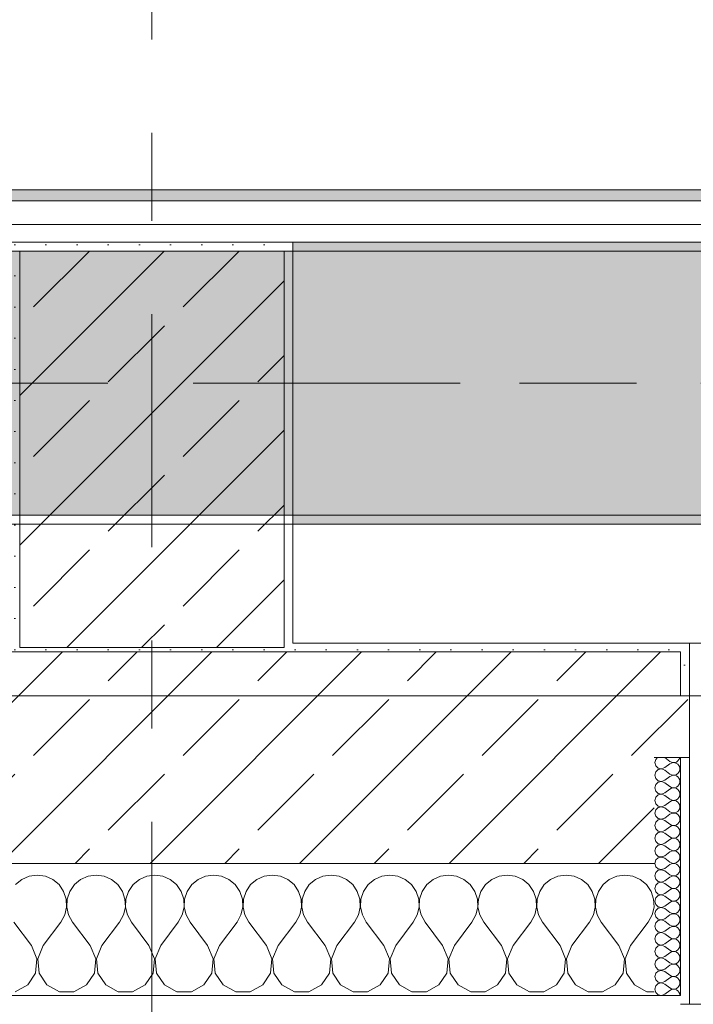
# Model space of a CAD drawing. Header units: metres. Extents: x -3.6 to 84.5, y -11 to 16.8.
# Tile 124 of 256: x 32.78 to 33.544, y -0.155 to 0.963. Entities that reach past the tile are written whole.
import ezdxf

# ---------------------------------------------------------------- set-up
doc = ezdxf.new("R2010")
doc.units = ezdxf.units.M
doc.header["$MEASUREMENT"] = 0
doc.linetypes.add('Achse', pattern=[0.2, 0.1, -0.05, 0, -0.05])
doc.linetypes.add('Strichlinie doppelt', pattern=[0.546806, 0.264583, -0.105833, 0.070556, -0.105833])
for name, color, linetype in [('451 - Universal.Achsen Raster', 7, 'Continuous'), ('604 - Struktur.Wand Aussen', 7, 'Continuous'), ('607 - Struktur.Stütze', 7, 'Continuous'), ('608 - Struktur.Träger', 7, 'Continuous'), ('653 - Abdeckung.TB Verkofferung', 7, 'Continuous')]:
    doc.layers.add(name, color=color, linetype=linetype)
pattern_1 = [(45, (0, 0), (-0.01767767, 0.01767767), [0, -0.025])]
pattern_2 = [(45, (0, 0), (-0.08485281, 0.08485281), []), (45, (-0.04243, 0.04243), (-0.08485281, 0.08485281), [0.09, -0.03])]
pattern_3 = [(0, (0, 0), (0, 0.08660254), [0, -0.05]), (0, (0.025, 0.0433), (0, 0.08660254), [0, -0.05])]

# ---------------------------------------------------------------- blocks, each defined once
blk = doc.blocks.new('*X94')
at = {"layer": '604 - Struktur.Wand Aussen', "color": 7, "linetype": 'Continuous', "lineweight": 5}
for p, q in [((32.7909, -0.0096), (32.7825, -0.0133)), ((32.8, -0.0083), (32.7909, -0.0096)), ((32.8091, -0.0096), (32.8, -0.0083)), ((32.8175, -0.0133), (32.8091, -0.0096)), ((32.8576, -0.0096), (32.8491, -0.0133)), ((32.8667, -0.0083), (32.8576, -0.0096)), ((32.8758, -0.0096), (32.8667, -0.0083)), ((32.8842, -0.0133), (32.8758, -0.0096)), ((32.9242, -0.0096), (32.9158, -0.0133)), ((32.9333, -0.0083), (32.9242, -0.0096)), ((32.9424, -0.0096), (32.9333, -0.0083)), ((32.9509, -0.0133), (32.9424, -0.0096)), ((32.9909, -0.0096), (32.9825, -0.0133)), ((33, -0.0083), (32.9909, -0.0096)), ((33.0091, -0.0096), (33, -0.0083)), ((33.0175, -0.0133), (33.0091, -0.0096)), ((33.0576, -0.0096), (33.0491, -0.0133)), ((33.0667, -0.0083), (33.0576, -0.0096)), ((33.0758, -0.0096), (33.0667, -0.0083)), ((33.0842, -0.0133), (33.0758, -0.0096)), ((33.1242, -0.0096), (33.1158, -0.0133)), ((33.1333, -0.0083), (33.1242, -0.0096)), ((33.1424, -0.0096), (33.1333, -0.0083)), ((33.1509, -0.0133), (33.1424, -0.0096)), ((33.1909, -0.0096), (33.1825, -0.0133)), ((33.2, -0.0083), (33.1909, -0.0096)), ((33.2091, -0.0096), (33.2, -0.0083)), ((33.2175, -0.0133), (33.2091, -0.0096)), ((33.2576, -0.0096), (33.2491, -0.0133)), ((33.2667, -0.0083), (33.2576, -0.0096)), ((33.2758, -0.0096), (33.2667, -0.0083)), ((33.2842, -0.0133), (33.2758, -0.0096)), ((33.3242, -0.0096), (33.3158, -0.0133)), ((33.3333, -0.0083), (33.3242, -0.0096)), ((33.3424, -0.0096), (33.3333, -0.0083)), ((33.3509, -0.0133), (33.3424, -0.0096)), ((33.3909, -0.0096), (33.3825, -0.0133)), ((33.4, -0.0083), (33.3909, -0.0096)), ((33.4091, -0.0096), (33.4, -0.0083)), ((33.4175, -0.0133), (33.4091, -0.0096)), ((33.4576, -0.0096), (33.4491, -0.0133)), ((33.4667, -0.0083), (33.4576, -0.0096)), ((33.4758, -0.0096), (33.4667, -0.0083)), ((33.4842, -0.0133), (33.4758, -0.0096)), ((32.7825, -0.0133), (32.7754, -0.0192)), ((32.8246, -0.0192), (32.8175, -0.0133)), ((32.8298, -0.0268), (32.8246, -0.0192)), ((32.8421, -0.0192), (32.8369, -0.0268)), ((32.8491, -0.0133), (32.8421, -0.0192)), ((32.8913, -0.0192), (32.8842, -0.0133)), ((32.8965, -0.0268), (32.8913, -0.0192)), ((32.9087, -0.0192), (32.9035, -0.0268)), ((32.9158, -0.0133), (32.9087, -0.0192)), ((32.9579, -0.0192), (32.9509, -0.0133)), ((32.9631, -0.0268), (32.9579, -0.0192)), ((32.9754, -0.0192), (32.9702, -0.0268)), ((32.9825, -0.0133), (32.9754, -0.0192)), ((33.0246, -0.0192), (33.0175, -0.0133)), ((33.0298, -0.0268), (33.0246, -0.0192)), ((33.0421, -0.0192), (33.0369, -0.0268)), ((33.0491, -0.0133), (33.0421, -0.0192)), ((33.0913, -0.0192), (33.0842, -0.0133)), ((33.0965, -0.0268), (33.0913, -0.0192)), ((33.1087, -0.0192), (33.1035, -0.0268)), ((33.1158, -0.0133), (33.1087, -0.0192)), ((33.1579, -0.0192), (33.1509, -0.0133)), ((33.1631, -0.0268), (33.1579, -0.0192)), ((33.1754, -0.0192), (33.1702, -0.0268)), ((33.1825, -0.0133), (33.1754, -0.0192)), ((33.2246, -0.0192), (33.2175, -0.0133)), ((33.2298, -0.0268), (33.2246, -0.0192)), ((33.2421, -0.0192), (33.2369, -0.0268)), ((33.2491, -0.0133), (33.2421, -0.0192)), ((33.2913, -0.0192), (33.2842, -0.0133)), ((33.2965, -0.0268), (33.2913, -0.0192)), ((33.3087, -0.0192), (33.3035, -0.0268)), ((33.3158, -0.0133), (33.3087, -0.0192)), ((33.3579, -0.0192), (33.3509, -0.0133)), ((33.3631, -0.0268), (33.3579, -0.0192)), ((33.3754, -0.0192), (33.3702, -0.0268)), ((33.3825, -0.0133), (33.3754, -0.0192)), ((33.4246, -0.0192), (33.4175, -0.0133)), ((33.4298, -0.0268), (33.4246, -0.0192)), ((33.4421, -0.0192), (33.4369, -0.0268)), ((33.4491, -0.0133), (33.4421, -0.0192)), ((33.4913, -0.0192), (33.4842, -0.0133)), ((33.4965, -0.0268), (33.4913, -0.0192)), ((32.8328, -0.0355), (32.8298, -0.0268)), ((32.8369, -0.0268), (32.8339, -0.0355)), ((32.8994, -0.0355), (32.8965, -0.0268)), ((32.9035, -0.0268), (32.9006, -0.0355)), ((32.9661, -0.0355), (32.9631, -0.0268)), ((32.9702, -0.0268), (32.9672, -0.0355)), ((33.0328, -0.0355), (33.0298, -0.0268)), ((33.0369, -0.0268), (33.0339, -0.0355)), ((33.0994, -0.0355), (33.0965, -0.0268)), ((33.1035, -0.0268), (33.1006, -0.0355)), ((33.1661, -0.0355), (33.1631, -0.0268)), ((33.1702, -0.0268), (33.1672, -0.0355)), ((33.2328, -0.0355), (33.2298, -0.0268)), ((33.2369, -0.0268), (33.2339, -0.0355)), ((33.2994, -0.0355), (33.2965, -0.0268)), ((33.3035, -0.0268), (33.3006, -0.0355)), ((33.3661, -0.0355), (33.3631, -0.0268)), ((33.3702, -0.0268), (33.3672, -0.0355)), ((33.4328, -0.0355), (33.4298, -0.0268)), ((33.4369, -0.0268), (33.4339, -0.0355)), ((33.4994, -0.0355), (33.4965, -0.0268)), ((32.8311, -0.0536), (32.8332, -0.0447)), ((32.8332, -0.0447), (32.8328, -0.0355)), ((32.8339, -0.0355), (32.8335, -0.0447)), ((32.8335, -0.0447), (32.8355, -0.0536)), ((32.8978, -0.0536), (32.8999, -0.0447)), ((32.8999, -0.0447), (32.8994, -0.0355)), ((32.9006, -0.0355), (32.9001, -0.0447)), ((32.9001, -0.0447), (32.9022, -0.0536)), ((32.9645, -0.0536), (32.9665, -0.0447)), ((32.9665, -0.0447), (32.9661, -0.0355)), ((32.9672, -0.0355), (32.9668, -0.0447)), ((32.9668, -0.0447), (32.9689, -0.0536)), ((33.0311, -0.0536), (33.0332, -0.0447)), ((33.0332, -0.0447), (33.0328, -0.0355)), ((33.0339, -0.0355), (33.0335, -0.0447)), ((33.0335, -0.0447), (33.0355, -0.0536)), ((33.0978, -0.0536), (33.0999, -0.0447)), ((33.0999, -0.0447), (33.0994, -0.0355)), ((33.1006, -0.0355), (33.1001, -0.0447)), ((33.1001, -0.0447), (33.1022, -0.0536)), ((33.1645, -0.0536), (33.1665, -0.0447)), ((33.1665, -0.0447), (33.1661, -0.0355)), ((33.1672, -0.0355), (33.1668, -0.0447)), ((33.1668, -0.0447), (33.1689, -0.0536)), ((33.2311, -0.0536), (33.2332, -0.0447)), ((33.2332, -0.0447), (33.2328, -0.0355)), ((33.2339, -0.0355), (33.2335, -0.0447)), ((33.2335, -0.0447), (33.2355, -0.0536)), ((33.2978, -0.0536), (33.2999, -0.0447)), ((33.2999, -0.0447), (33.2994, -0.0355)), ((33.3006, -0.0355), (33.3001, -0.0447)), ((33.3001, -0.0447), (33.3022, -0.0536)), ((33.3645, -0.0536), (33.3665, -0.0447)), ((33.3665, -0.0447), (33.3661, -0.0355)), ((33.3672, -0.0355), (33.3668, -0.0447)), ((33.3668, -0.0447), (33.3689, -0.0536)), ((33.4311, -0.0536), (33.4332, -0.0447)), ((33.4332, -0.0447), (33.4328, -0.0355)), ((33.4339, -0.0355), (33.4335, -0.0447)), ((33.4335, -0.0447), (33.4355, -0.0536)), ((33.4978, -0.0536), (33.4999, -0.0447)), ((33.4999, -0.0447), (33.4994, -0.0355)), ((32.8267, -0.0617), (32.8311, -0.0536)), ((32.8355, -0.0536), (32.84, -0.0617)), ((32.8933, -0.0617), (32.8978, -0.0536)), ((32.9022, -0.0536), (32.9067, -0.0617)), ((32.96, -0.0617), (32.9645, -0.0536)), ((32.9689, -0.0536), (32.9733, -0.0617)), ((33.0267, -0.0617), (33.0311, -0.0536)), ((33.0355, -0.0536), (33.04, -0.0617)), ((33.0933, -0.0617), (33.0978, -0.0536)), ((33.1022, -0.0536), (33.1067, -0.0617)), ((33.16, -0.0617), (33.1645, -0.0536)), ((33.1689, -0.0536), (33.1733, -0.0617)), ((33.2267, -0.0617), (33.2311, -0.0536)), ((33.2355, -0.0536), (33.24, -0.0617)), ((33.2933, -0.0617), (33.2978, -0.0536)), ((33.3022, -0.0536), (33.3067, -0.0617)), ((33.36, -0.0617), (33.3645, -0.0536)), ((33.3689, -0.0536), (33.3733, -0.0617)), ((33.4267, -0.0617), (33.4311, -0.0536)), ((33.4355, -0.0536), (33.44, -0.0617)), ((33.4933, -0.0617), (33.4978, -0.0536)), ((32.7933, -0.0883), (32.7733, -0.0617)), ((32.8067, -0.0883), (32.8267, -0.0617)), ((32.86, -0.0883), (32.84, -0.0617)), ((32.8733, -0.0883), (32.8933, -0.0617)), ((32.9267, -0.0883), (32.9067, -0.0617)), ((32.94, -0.0883), (32.96, -0.0617)), ((32.9933, -0.0883), (32.9733, -0.0617)), ((33.0067, -0.0883), (33.0267, -0.0617)), ((33.06, -0.0883), (33.04, -0.0617)), ((33.0733, -0.0883), (33.0933, -0.0617)), ((33.1267, -0.0883), (33.1067, -0.0617)), ((33.14, -0.0883), (33.16, -0.0617)), ((33.1933, -0.0883), (33.1733, -0.0617)), ((33.2067, -0.0883), (33.2267, -0.0617)), ((33.26, -0.0883), (33.24, -0.0617)), ((33.2733, -0.0883), (33.2933, -0.0617)), ((33.3267, -0.0883), (33.3067, -0.0617)), ((33.34, -0.0883), (33.36, -0.0617)), ((33.3933, -0.0883), (33.3733, -0.0617)), ((33.4067, -0.0883), (33.4267, -0.0617)), ((33.46, -0.0883), (33.44, -0.0617)), ((33.4733, -0.0883), (33.4933, -0.0617)), ((32.7996, -0.1033), (32.7933, -0.0883)), ((32.8067, -0.0883), (32.8004, -0.1033)), ((32.8663, -0.1033), (32.86, -0.0883)), ((32.8733, -0.0883), (32.867, -0.1033)), ((32.933, -0.1033), (32.9267, -0.0883)), ((32.94, -0.0883), (32.9337, -0.1033)), ((32.9996, -0.1033), (32.9933, -0.0883)), ((33.0067, -0.0883), (33.0004, -0.1033)), ((33.0663, -0.1033), (33.06, -0.0883)), ((33.0733, -0.0883), (33.067, -0.1033)), ((33.133, -0.1033), (33.1267, -0.0883)), ((33.14, -0.0883), (33.1337, -0.1033)), ((33.1996, -0.1033), (33.1933, -0.0883)), ((33.2067, -0.0883), (33.2004, -0.1033)), ((33.2663, -0.1033), (33.26, -0.0883)), ((33.2733, -0.0883), (33.267, -0.1033)), ((33.333, -0.1033), (33.3267, -0.0883)), ((33.34, -0.0883), (33.3337, -0.1033)), ((33.3996, -0.1033), (33.3933, -0.0883)), ((33.4067, -0.0883), (33.4004, -0.1033)), ((33.4663, -0.1033), (33.46, -0.0883)), ((33.4733, -0.0883), (33.467, -0.1033)), ((32.7981, -0.1195), (32.7996, -0.1033)), ((32.8004, -0.1033), (32.8019, -0.1195)), ((32.8648, -0.1195), (32.8663, -0.1033)), ((32.867, -0.1033), (32.8686, -0.1195)), ((32.9314, -0.1195), (32.933, -0.1033)), ((32.9337, -0.1033), (32.9352, -0.1195)), ((32.9981, -0.1195), (32.9996, -0.1033)), ((33.0004, -0.1033), (33.0019, -0.1195)), ((33.0648, -0.1195), (33.0663, -0.1033)), ((33.067, -0.1033), (33.0686, -0.1195)), ((33.1314, -0.1195), (33.133, -0.1033)), ((33.1337, -0.1033), (33.1352, -0.1195)), ((33.1981, -0.1195), (33.1996, -0.1033)), ((33.2004, -0.1033), (33.2019, -0.1195)), ((33.2648, -0.1195), (33.2663, -0.1033)), ((33.267, -0.1033), (33.2686, -0.1195)), ((33.3314, -0.1195), (33.333, -0.1033)), ((33.3337, -0.1033), (33.3352, -0.1195)), ((33.3981, -0.1195), (33.3996, -0.1033)), ((33.4004, -0.1033), (33.4019, -0.1195)), ((33.4648, -0.1195), (33.4663, -0.1033)), ((33.467, -0.1033), (33.4686, -0.1195)), ((32.7891, -0.133), (32.7981, -0.1195)), ((32.8019, -0.1195), (32.8109, -0.133)), ((32.8558, -0.133), (32.8648, -0.1195)), ((32.8686, -0.1195), (32.8776, -0.133)), ((32.9224, -0.133), (32.9314, -0.1195)), ((32.9352, -0.1195), (32.9442, -0.133)), ((32.9891, -0.133), (32.9981, -0.1195)), ((33.0019, -0.1195), (33.0109, -0.133)), ((33.0558, -0.133), (33.0648, -0.1195)), ((33.0686, -0.1195), (33.0776, -0.133)), ((33.1224, -0.133), (33.1314, -0.1195)), ((33.1352, -0.1195), (33.1442, -0.133)), ((33.1891, -0.133), (33.1981, -0.1195)), ((33.2019, -0.1195), (33.2109, -0.133)), ((33.2558, -0.133), (33.2648, -0.1195)), ((33.2686, -0.1195), (33.2776, -0.133)), ((33.3224, -0.133), (33.3314, -0.1195)), ((33.3352, -0.1195), (33.3442, -0.133)), ((33.3891, -0.133), (33.3981, -0.1195)), ((33.4019, -0.1195), (33.4109, -0.133)), ((33.4558, -0.133), (33.4648, -0.1195)), ((33.4686, -0.1195), (33.4776, -0.133)), ((32.7748, -0.1407), (32.7891, -0.133)), ((32.8109, -0.133), (32.8252, -0.1407)), ((32.8415, -0.1407), (32.8558, -0.133)), ((32.8776, -0.133), (32.8919, -0.1407)), ((32.9081, -0.1407), (32.9224, -0.133)), ((32.9442, -0.133), (32.9585, -0.1407)), ((32.9748, -0.1407), (32.9891, -0.133)), ((33.0109, -0.133), (33.0252, -0.1407)), ((33.0415, -0.1407), (33.0558, -0.133)), ((33.0776, -0.133), (33.0919, -0.1407)), ((33.1081, -0.1407), (33.1224, -0.133)), ((33.1442, -0.133), (33.1585, -0.1407)), ((33.1748, -0.1407), (33.1891, -0.133)), ((33.2109, -0.133), (33.2252, -0.1407)), ((33.2415, -0.1407), (33.2558, -0.133)), ((33.2776, -0.133), (33.2919, -0.1407)), ((33.3081, -0.1407), (33.3224, -0.133)), ((33.3442, -0.133), (33.3585, -0.1407)), ((33.3748, -0.1407), (33.3891, -0.133)), ((33.4109, -0.133), (33.4252, -0.1407)), ((33.4415, -0.1407), (33.4558, -0.133)), ((33.4776, -0.133), (33.4919, -0.1407)), ((32.8252, -0.1407), (32.8415, -0.1407)), ((32.8919, -0.1407), (32.9081, -0.1407)), ((32.9585, -0.1407), (32.9748, -0.1407)), ((33.0252, -0.1407), (33.0415, -0.1407)), ((33.0919, -0.1407), (33.1081, -0.1407)), ((33.1585, -0.1407), (33.1748, -0.1407)), ((33.2252, -0.1407), (33.2415, -0.1407)), ((33.2919, -0.1407), (33.3081, -0.1407)), ((33.3585, -0.1407), (33.3748, -0.1407)), ((33.4252, -0.1407), (33.4415, -0.1407)), ((33.4919, -0.1407), (33.5, -0.1407))]:
    blk.add_line(p, q, dxfattribs=at)
blk = doc.blocks.new('*X103')
at = {"layer": '604 - Struktur.Wand Aussen', "color": 7, "linetype": 'Continuous', "lineweight": 5}
for p, q in [((33.5018, 0.123), (33.5007, 0.1193)), ((33.5039, 0.125), (33.5018, 0.123)), ((33.5121, 0.125), (33.5179, 0.1207)), ((33.5282, 0.1227), (33.529, 0.1245)), ((33.529, 0.1245), (33.5291, 0.125)), ((33.5007, 0.1193), (33.5018, 0.1155)), ((33.5018, 0.1155), (33.5047, 0.1129)), ((33.5047, 0.1129), (33.5085, 0.1122)), ((33.5085, 0.1121), (33.5047, 0.1114)), ((33.5085, 0.1122), (33.5121, 0.1136)), ((33.5121, 0.1107), (33.5085, 0.1121)), ((33.5121, 0.1136), (33.5179, 0.1179)), ((33.5179, 0.1207), (33.5196, 0.1198)), ((33.5196, 0.1188), (33.5179, 0.1179)), ((33.5196, 0.1198), (33.5215, 0.1193)), ((33.5215, 0.1193), (33.5196, 0.1188)), ((33.5215, 0.1193), (33.5235, 0.1194)), ((33.5235, 0.1192), (33.5215, 0.1193)), ((33.5235, 0.1194), (33.5253, 0.12)), ((33.5253, 0.1185), (33.5235, 0.1192)), ((33.5253, 0.12), (33.527, 0.1212)), ((33.527, 0.1174), (33.5253, 0.1185)), ((33.527, 0.1212), (33.5282, 0.1227)), ((33.5282, 0.1159), (33.527, 0.1174)), ((33.529, 0.1141), (33.5282, 0.1159)), ((33.5293, 0.1121), (33.529, 0.1141)), ((33.529, 0.1102), (33.5293, 0.1121)), ((33.5018, 0.1088), (33.5007, 0.105)), ((33.5007, 0.105), (33.5018, 0.1012)), ((33.5047, 0.1114), (33.5018, 0.1088)), ((33.5018, 0.1012), (33.5047, 0.0986)), ((33.5121, 0.1107), (33.5179, 0.1064)), ((33.5121, 0.0993), (33.5179, 0.1036)), ((33.5179, 0.1064), (33.5196, 0.1055)), ((33.5196, 0.1045), (33.5179, 0.1036)), ((33.5196, 0.1055), (33.5215, 0.105)), ((33.5215, 0.105), (33.5196, 0.1045)), ((33.5215, 0.105), (33.5235, 0.1051)), ((33.5235, 0.1049), (33.5215, 0.105)), ((33.5235, 0.1051), (33.5253, 0.1058)), ((33.5253, 0.1042), (33.5235, 0.1049)), ((33.5253, 0.1058), (33.527, 0.1069)), ((33.527, 0.1031), (33.5253, 0.1042)), ((33.527, 0.1069), (33.5282, 0.1084)), ((33.5282, 0.1016), (33.527, 0.1031)), ((33.5282, 0.1084), (33.529, 0.1102)), ((33.529, 0.0998), (33.5282, 0.1016)), ((33.5018, 0.0945), (33.5007, 0.0907)), ((33.5007, 0.0907), (33.5018, 0.087)), ((33.5047, 0.0971), (33.5018, 0.0945)), ((33.5047, 0.0986), (33.5085, 0.0979)), ((33.5085, 0.0978), (33.5047, 0.0971)), ((33.5085, 0.0979), (33.5121, 0.0993)), ((33.5121, 0.0964), (33.5085, 0.0978)), ((33.5121, 0.0964), (33.5179, 0.0921)), ((33.5179, 0.0921), (33.5196, 0.0912)), ((33.5196, 0.0902), (33.5179, 0.0893)), ((33.5196, 0.0912), (33.5215, 0.0907)), ((33.5215, 0.0907), (33.5196, 0.0902)), ((33.5215, 0.0907), (33.5235, 0.0908)), ((33.5235, 0.0906), (33.5215, 0.0907)), ((33.5235, 0.0908), (33.5253, 0.0915)), ((33.5253, 0.09), (33.5235, 0.0906)), ((33.5253, 0.0915), (33.527, 0.0926)), ((33.527, 0.0888), (33.5253, 0.09)), ((33.527, 0.0926), (33.5282, 0.0941)), ((33.5282, 0.0941), (33.529, 0.0959)), ((33.5293, 0.0979), (33.529, 0.0998)), ((33.529, 0.0959), (33.5293, 0.0979)), ((33.5018, 0.0802), (33.5007, 0.0764)), ((33.5018, 0.087), (33.5047, 0.0843)), ((33.5047, 0.0828), (33.5018, 0.0802)), ((33.5047, 0.0843), (33.5085, 0.0836)), ((33.5085, 0.0835), (33.5047, 0.0828)), ((33.5085, 0.0836), (33.5121, 0.085)), ((33.5121, 0.0821), (33.5085, 0.0835)), ((33.5121, 0.085), (33.5179, 0.0893)), ((33.5121, 0.0821), (33.5179, 0.0779)), ((33.5253, 0.0772), (33.527, 0.0783)), ((33.5282, 0.0873), (33.527, 0.0888)), ((33.527, 0.0783), (33.5282, 0.0798)), ((33.529, 0.0855), (33.5282, 0.0873)), ((33.5282, 0.0798), (33.529, 0.0816)), ((33.5293, 0.0836), (33.529, 0.0855)), ((33.529, 0.0816), (33.5293, 0.0836)), ((33.5007, 0.0764), (33.5018, 0.0727)), ((33.5018, 0.0727), (33.5047, 0.07)), ((33.5047, 0.0685), (33.5018, 0.0659)), ((33.5047, 0.07), (33.5085, 0.0693)), ((33.5085, 0.0693), (33.5047, 0.0685)), ((33.5085, 0.0693), (33.5121, 0.0707)), ((33.5121, 0.0679), (33.5085, 0.0693)), ((33.5121, 0.0707), (33.5179, 0.075)), ((33.5121, 0.0679), (33.5179, 0.0636)), ((33.5179, 0.0779), (33.5196, 0.0769)), ((33.5196, 0.076), (33.5179, 0.075)), ((33.5196, 0.0769), (33.5215, 0.0765)), ((33.5215, 0.0764), (33.5196, 0.076)), ((33.5215, 0.0765), (33.5235, 0.0766)), ((33.5235, 0.0763), (33.5215, 0.0764)), ((33.5235, 0.0766), (33.5253, 0.0772)), ((33.5253, 0.0757), (33.5235, 0.0763)), ((33.527, 0.0746), (33.5253, 0.0757)), ((33.5282, 0.073), (33.527, 0.0746)), ((33.529, 0.0712), (33.5282, 0.073)), ((33.5282, 0.0655), (33.529, 0.0673)), ((33.5293, 0.0693), (33.529, 0.0712)), ((33.529, 0.0673), (33.5293, 0.0693)), ((33.5018, 0.0659), (33.5007, 0.0621)), ((33.5007, 0.0621), (33.5018, 0.0584)), ((33.5018, 0.0584), (33.5047, 0.0558)), ((33.5085, 0.055), (33.5121, 0.0564)), ((33.5121, 0.0564), (33.5179, 0.0607)), ((33.5179, 0.0636), (33.5196, 0.0626)), ((33.5196, 0.0617), (33.5179, 0.0607)), ((33.5196, 0.0626), (33.5215, 0.0622)), ((33.5215, 0.0621), (33.5196, 0.0617)), ((33.5215, 0.0622), (33.5235, 0.0623)), ((33.5235, 0.062), (33.5215, 0.0621)), ((33.5235, 0.0623), (33.5253, 0.0629)), ((33.5253, 0.0614), (33.5235, 0.062)), ((33.5253, 0.0629), (33.527, 0.064)), ((33.527, 0.0603), (33.5253, 0.0614)), ((33.527, 0.064), (33.5282, 0.0655)), ((33.5282, 0.0588), (33.527, 0.0603)), ((33.529, 0.057), (33.5282, 0.0588)), ((33.5293, 0.055), (33.529, 0.057)), ((33.5018, 0.0516), (33.5007, 0.0479)), ((33.5007, 0.0479), (33.5018, 0.0441)), ((33.5047, 0.0542), (33.5018, 0.0516)), ((33.5047, 0.0558), (33.5085, 0.055)), ((33.5085, 0.055), (33.5047, 0.0542)), ((33.5121, 0.0536), (33.5085, 0.055)), ((33.5121, 0.0536), (33.5179, 0.0493)), ((33.5121, 0.0421), (33.5179, 0.0464)), ((33.5179, 0.0493), (33.5196, 0.0483)), ((33.5196, 0.0474), (33.5179, 0.0464)), ((33.5196, 0.0483), (33.5215, 0.0479)), ((33.5215, 0.0478), (33.5196, 0.0474)), ((33.5215, 0.0479), (33.5235, 0.048)), ((33.5235, 0.0477), (33.5215, 0.0478)), ((33.5235, 0.048), (33.5253, 0.0486)), ((33.5253, 0.0471), (33.5235, 0.0477)), ((33.5253, 0.0486), (33.527, 0.0497)), ((33.527, 0.046), (33.5253, 0.0471)), ((33.527, 0.0497), (33.5282, 0.0512)), ((33.5282, 0.0445), (33.527, 0.046)), ((33.5282, 0.0512), (33.529, 0.053)), ((33.529, 0.053), (33.5293, 0.055)), ((33.5018, 0.0373), (33.5007, 0.0336)), ((33.5007, 0.0336), (33.5018, 0.0298)), ((33.5018, 0.0441), (33.5047, 0.0415)), ((33.5047, 0.04), (33.5018, 0.0373)), ((33.5047, 0.0415), (33.5085, 0.0407)), ((33.5085, 0.0407), (33.5047, 0.04)), ((33.5085, 0.0407), (33.5121, 0.0421)), ((33.5121, 0.0393), (33.5085, 0.0407)), ((33.5121, 0.0393), (33.5179, 0.035)), ((33.5179, 0.035), (33.5196, 0.034)), ((33.5196, 0.034), (33.5215, 0.0336)), ((33.5215, 0.0335), (33.5196, 0.0331)), ((33.5215, 0.0336), (33.5235, 0.0337)), ((33.5235, 0.0334), (33.5215, 0.0335)), ((33.5235, 0.0337), (33.5253, 0.0343)), ((33.5253, 0.0343), (33.527, 0.0354)), ((33.527, 0.0354), (33.5282, 0.037)), ((33.529, 0.0427), (33.5282, 0.0445)), ((33.5282, 0.037), (33.529, 0.0388)), ((33.5293, 0.0407), (33.529, 0.0427)), ((33.529, 0.0388), (33.5293, 0.0407)), ((33.5018, 0.023), (33.5007, 0.0193)), ((33.5018, 0.0298), (33.5047, 0.0272)), ((33.5047, 0.0257), (33.5018, 0.023)), ((33.5047, 0.0272), (33.5085, 0.0265)), ((33.5085, 0.0264), (33.5047, 0.0257)), ((33.5085, 0.0265), (33.5121, 0.0279)), ((33.5121, 0.025), (33.5085, 0.0264)), ((33.5121, 0.0279), (33.5179, 0.0321)), ((33.5121, 0.025), (33.5179, 0.0207)), ((33.5196, 0.0331), (33.5179, 0.0321)), ((33.5253, 0.0328), (33.5235, 0.0334)), ((33.527, 0.0317), (33.5253, 0.0328)), ((33.5282, 0.0302), (33.527, 0.0317)), ((33.527, 0.0212), (33.5282, 0.0227)), ((33.529, 0.0284), (33.5282, 0.0302)), ((33.5282, 0.0227), (33.529, 0.0245)), ((33.5293, 0.0264), (33.529, 0.0284)), ((33.529, 0.0245), (33.5293, 0.0264)), ((33.5007, 0.0193), (33.5018, 0.0155)), ((33.5018, 0.0155), (33.5047, 0.0129)), ((33.5047, 0.0114), (33.5018, 0.0088)), ((33.5047, 0.0129), (33.5085, 0.0122)), ((33.5085, 0.0121), (33.5047, 0.0114)), ((33.5085, 0.0122), (33.5121, 0.0136)), ((33.5121, 0.0107), (33.5085, 0.0121)), ((33.5121, 0.0136), (33.5179, 0.0179)), ((33.5179, 0.0207), (33.5196, 0.0198)), ((33.5196, 0.0188), (33.5179, 0.0179)), ((33.5196, 0.0198), (33.5215, 0.0193)), ((33.5215, 0.0193), (33.5196, 0.0188)), ((33.5215, 0.0193), (33.5235, 0.0194)), ((33.5235, 0.0192), (33.5215, 0.0193)), ((33.5235, 0.0194), (33.5253, 0.02)), ((33.5253, 0.0185), (33.5235, 0.0192)), ((33.5253, 0.02), (33.527, 0.0212)), ((33.527, 0.0174), (33.5253, 0.0185)), ((33.5282, 0.0159), (33.527, 0.0174)), ((33.529, 0.0141), (33.5282, 0.0159)), ((33.5293, 0.0121), (33.529, 0.0141)), ((33.529, 0.0102), (33.5293, 0.0121)), ((33.5018, 0.0088), (33.5007, 0.005)), ((33.5007, 0.005), (33.5018, 0.0012)), ((33.5018, 0.0012), (33.5047, -0.0014)), ((33.5121, 0.0107), (33.5179, 0.0064)), ((33.5121, -0.0007), (33.5179, 0.0036)), ((33.5179, 0.0064), (33.5196, 0.0055)), ((33.5196, 0.0045), (33.5179, 0.0036)), ((33.5196, 0.0055), (33.5215, 0.005)), ((33.5215, 0.005), (33.5196, 0.0045)), ((33.5215, 0.005), (33.5235, 0.0051)), ((33.5235, 0.0049), (33.5215, 0.005)), ((33.5235, 0.0051), (33.5253, 0.0058)), ((33.5253, 0.0042), (33.5235, 0.0049)), ((33.5253, 0.0058), (33.527, 0.0069)), ((33.527, 0.0031), (33.5253, 0.0042)), ((33.527, 0.0069), (33.5282, 0.0084)), ((33.5282, 0.0016), (33.527, 0.0031)), ((33.5282, 0.0084), (33.529, 0.0102)), ((33.529, -0.0002), (33.5282, 0.0016)), ((33.5018, -0.0055), (33.5007, -0.0093)), ((33.5007, -0.0093), (33.5018, -0.013)), ((33.5047, -0.0029), (33.5018, -0.0055)), ((33.5047, -0.0014), (33.5085, -0.0021)), ((33.5085, -0.0022), (33.5047, -0.0029)), ((33.5085, -0.0021), (33.5121, -0.0007)), ((33.5121, -0.0036), (33.5085, -0.0022)), ((33.5121, -0.0036), (33.5179, -0.0079)), ((33.5121, -0.015), (33.5179, -0.0107)), ((33.5179, -0.0079), (33.5196, -0.0088)), ((33.5196, -0.0098), (33.5179, -0.0107)), ((33.5196, -0.0088), (33.5215, -0.0093)), ((33.5215, -0.0093), (33.5196, -0.0098)), ((33.5215, -0.0093), (33.5235, -0.0092)), ((33.5235, -0.0094), (33.5215, -0.0093)), ((33.5235, -0.0092), (33.5253, -0.0085)), ((33.5253, -0.01), (33.5235, -0.0094)), ((33.5253, -0.0085), (33.527, -0.0074)), ((33.527, -0.0112), (33.5253, -0.01)), ((33.527, -0.0074), (33.5282, -0.0059)), ((33.5282, -0.0127), (33.527, -0.0112)), ((33.5282, -0.0059), (33.529, -0.0041)), ((33.5293, -0.0021), (33.529, -0.0002)), ((33.529, -0.0041), (33.5293, -0.0021)), ((33.5018, -0.0198), (33.5007, -0.0236)), ((33.5018, -0.013), (33.5047, -0.0157)), ((33.5047, -0.0172), (33.5018, -0.0198)), ((33.5047, -0.0157), (33.5085, -0.0164)), ((33.5085, -0.0165), (33.5047, -0.0172)), ((33.5085, -0.0164), (33.5121, -0.015)), ((33.5121, -0.0179), (33.5085, -0.0165)), ((33.5121, -0.0179), (33.5179, -0.0221)), ((33.5179, -0.0221), (33.5196, -0.0231)), ((33.5253, -0.0228), (33.527, -0.0217)), ((33.527, -0.0217), (33.5282, -0.0202)), ((33.529, -0.0145), (33.5282, -0.0127)), ((33.5282, -0.0202), (33.529, -0.0184)), ((33.5293, -0.0164), (33.529, -0.0145)), ((33.529, -0.0184), (33.5293, -0.0164)), ((33.5007, -0.0236), (33.5018, -0.0273)), ((33.5018, -0.0273), (33.5047, -0.03)), ((33.5047, -0.0315), (33.5018, -0.0341)), ((33.5047, -0.03), (33.5085, -0.0307)), ((33.5085, -0.0307), (33.5047, -0.0315)), ((33.5085, -0.0307), (33.5121, -0.0293)), ((33.5121, -0.0321), (33.5085, -0.0307)), ((33.5121, -0.0293), (33.5179, -0.025)), ((33.5121, -0.0321), (33.5179, -0.0364)), ((33.5196, -0.024), (33.5179, -0.025)), ((33.5196, -0.0231), (33.5215, -0.0235)), ((33.5215, -0.0236), (33.5196, -0.024)), ((33.5215, -0.0235), (33.5235, -0.0234)), ((33.5235, -0.0237), (33.5215, -0.0236)), ((33.5235, -0.0234), (33.5253, -0.0228)), ((33.5253, -0.0243), (33.5235, -0.0237)), ((33.527, -0.0254), (33.5253, -0.0243)), ((33.5282, -0.027), (33.527, -0.0254)), ((33.529, -0.0288), (33.5282, -0.027)), ((33.5282, -0.0345), (33.529, -0.0327)), ((33.5293, -0.0307), (33.529, -0.0288)), ((33.529, -0.0327), (33.5293, -0.0307)), ((33.5018, -0.0341), (33.5007, -0.0379)), ((33.5007, -0.0379), (33.5018, -0.0416)), ((33.5018, -0.0416), (33.5047, -0.0442)), ((33.5047, -0.0442), (33.5085, -0.045)), ((33.5085, -0.045), (33.5121, -0.0436)), ((33.5121, -0.0436), (33.5179, -0.0393)), ((33.5179, -0.0364), (33.5196, -0.0374)), ((33.5196, -0.0383), (33.5179, -0.0393)), ((33.5196, -0.0374), (33.5215, -0.0378)), ((33.5215, -0.0379), (33.5196, -0.0383)), ((33.5215, -0.0378), (33.5235, -0.0377)), ((33.5235, -0.038), (33.5215, -0.0379)), ((33.5235, -0.0377), (33.5253, -0.0371)), ((33.5253, -0.0386), (33.5235, -0.038)), ((33.5253, -0.0371), (33.527, -0.036)), ((33.527, -0.0397), (33.5253, -0.0386)), ((33.527, -0.036), (33.5282, -0.0345)), ((33.5282, -0.0412), (33.527, -0.0397)), ((33.529, -0.043), (33.5282, -0.0412)), ((33.5293, -0.045), (33.529, -0.043)), ((33.5018, -0.0484), (33.5007, -0.0521)), ((33.5007, -0.0521), (33.5018, -0.0559)), ((33.5047, -0.0458), (33.5018, -0.0484)), ((33.5085, -0.045), (33.5047, -0.0458)), ((33.5121, -0.0464), (33.5085, -0.045)), ((33.5121, -0.0464), (33.5179, -0.0507)), ((33.5121, -0.0579), (33.5179, -0.0536)), ((33.5179, -0.0507), (33.5196, -0.0517)), ((33.5196, -0.0526), (33.5179, -0.0536)), ((33.5196, -0.0517), (33.5215, -0.0521)), ((33.5215, -0.0522), (33.5196, -0.0526)), ((33.5215, -0.0521), (33.5235, -0.052)), ((33.5235, -0.0523), (33.5215, -0.0522)), ((33.5235, -0.052), (33.5253, -0.0514)), ((33.5253, -0.0529), (33.5235, -0.0523)), ((33.5253, -0.0514), (33.527, -0.0503)), ((33.527, -0.054), (33.5253, -0.0529)), ((33.527, -0.0503), (33.5282, -0.0488)), ((33.5282, -0.0555), (33.527, -0.054)), ((33.5282, -0.0488), (33.529, -0.047)), ((33.529, -0.0573), (33.5282, -0.0555)), ((33.529, -0.047), (33.5293, -0.045)), ((33.5018, -0.0627), (33.5007, -0.0664)), ((33.5007, -0.0664), (33.5018, -0.0702)), ((33.5018, -0.0559), (33.5047, -0.0585)), ((33.5047, -0.06), (33.5018, -0.0627)), ((33.5047, -0.0585), (33.5085, -0.0593)), ((33.5085, -0.0593), (33.5047, -0.06)), ((33.5085, -0.0593), (33.5121, -0.0579)), ((33.5121, -0.0607), (33.5085, -0.0593)), ((33.5121, -0.0607), (33.5179, -0.065)), ((33.5179, -0.065), (33.5196, -0.066)), ((33.5196, -0.0669), (33.5179, -0.0679)), ((33.5196, -0.066), (33.5215, -0.0664)), ((33.5215, -0.0665), (33.5196, -0.0669)), ((33.5215, -0.0664), (33.5235, -0.0663)), ((33.5235, -0.0666), (33.5215, -0.0665)), ((33.5235, -0.0663), (33.5253, -0.0657)), ((33.5253, -0.0672), (33.5235, -0.0666)), ((33.5253, -0.0657), (33.527, -0.0646)), ((33.527, -0.0646), (33.5282, -0.063)), ((33.5282, -0.063), (33.529, -0.0612)), ((33.5293, -0.0593), (33.529, -0.0573)), ((33.529, -0.0612), (33.5293, -0.0593)), ((33.5018, -0.077), (33.5007, -0.0807)), ((33.5018, -0.0702), (33.5047, -0.0728)), ((33.5047, -0.0743), (33.5018, -0.077)), ((33.5047, -0.0728), (33.5085, -0.0735)), ((33.5085, -0.0736), (33.5047, -0.0743)), ((33.5085, -0.0735), (33.5121, -0.0721)), ((33.5121, -0.075), (33.5085, -0.0736)), ((33.5121, -0.0721), (33.5179, -0.0679)), ((33.5121, -0.075), (33.5179, -0.0793)), ((33.527, -0.0683), (33.5253, -0.0672)), ((33.5282, -0.0698), (33.527, -0.0683)), ((33.527, -0.0788), (33.5282, -0.0773)), ((33.529, -0.0716), (33.5282, -0.0698)), ((33.5282, -0.0773), (33.529, -0.0755)), ((33.5293, -0.0736), (33.529, -0.0716)), ((33.529, -0.0755), (33.5293, -0.0736)), ((33.5007, -0.0807), (33.5018, -0.0845)), ((33.5018, -0.0845), (33.5047, -0.0871)), ((33.5047, -0.0886), (33.5018, -0.0912)), ((33.5047, -0.0871), (33.5085, -0.0878)), ((33.5085, -0.0879), (33.5047, -0.0886)), ((33.5085, -0.0878), (33.5121, -0.0864)), ((33.5121, -0.0893), (33.5085, -0.0879)), ((33.5121, -0.0864), (33.5179, -0.0821)), ((33.5121, -0.0893), (33.5179, -0.0936)), ((33.5179, -0.0793), (33.5196, -0.0802)), ((33.5196, -0.0812), (33.5179, -0.0821)), ((33.5196, -0.0802), (33.5215, -0.0807)), ((33.5215, -0.0807), (33.5196, -0.0812)), ((33.5215, -0.0807), (33.5235, -0.0806)), ((33.5235, -0.0808), (33.5215, -0.0807)), ((33.5235, -0.0806), (33.5253, -0.08)), ((33.5253, -0.0815), (33.5235, -0.0808)), ((33.5253, -0.08), (33.527, -0.0788)), ((33.527, -0.0826), (33.5253, -0.0815)), ((33.5282, -0.0841), (33.527, -0.0826)), ((33.529, -0.0859), (33.5282, -0.0841)), ((33.5293, -0.0879), (33.529, -0.0859)), ((33.529, -0.0898), (33.5293, -0.0879)), ((33.5018, -0.0912), (33.5007, -0.095)), ((33.5007, -0.095), (33.5018, -0.0988)), ((33.5018, -0.0988), (33.5047, -0.1014)), ((33.5121, -0.1007), (33.5179, -0.0964)), ((33.5179, -0.0936), (33.5196, -0.0945)), ((33.5196, -0.0955), (33.5179, -0.0964)), ((33.5196, -0.0945), (33.5215, -0.095)), ((33.5215, -0.095), (33.5196, -0.0955)), ((33.5215, -0.095), (33.5235, -0.0949)), ((33.5235, -0.0951), (33.5215, -0.095)), ((33.5235, -0.0949), (33.5253, -0.0942)), ((33.5253, -0.0958), (33.5235, -0.0951)), ((33.5253, -0.0942), (33.527, -0.0931)), ((33.527, -0.0969), (33.5253, -0.0958)), ((33.527, -0.0931), (33.5282, -0.0916)), ((33.5282, -0.0984), (33.527, -0.0969)), ((33.5282, -0.0916), (33.529, -0.0898)), ((33.529, -0.1002), (33.5282, -0.0984)), ((33.5293, -0.1021), (33.529, -0.1002)), ((33.5018, -0.1055), (33.5007, -0.1093)), ((33.5007, -0.1093), (33.5018, -0.113)), ((33.5047, -0.1029), (33.5018, -0.1055)), ((33.5047, -0.1014), (33.5085, -0.1021)), ((33.5085, -0.1022), (33.5047, -0.1029)), ((33.5085, -0.1021), (33.5121, -0.1007)), ((33.5121, -0.1036), (33.5085, -0.1022)), ((33.5121, -0.1036), (33.5179, -0.1079)), ((33.5121, -0.115), (33.5179, -0.1107)), ((33.5179, -0.1079), (33.5196, -0.1088)), ((33.5196, -0.1098), (33.5179, -0.1107)), ((33.5196, -0.1088), (33.5215, -0.1093)), ((33.5215, -0.1093), (33.5196, -0.1098)), ((33.5215, -0.1093), (33.5235, -0.1092)), ((33.5235, -0.1094), (33.5215, -0.1093)), ((33.5235, -0.1092), (33.5253, -0.1085)), ((33.5253, -0.11), (33.5235, -0.1094)), ((33.5253, -0.1085), (33.527, -0.1074)), ((33.527, -0.1112), (33.5253, -0.11)), ((33.527, -0.1074), (33.5282, -0.1059)), ((33.5282, -0.1127), (33.527, -0.1112)), ((33.5282, -0.1059), (33.529, -0.1041)), ((33.529, -0.1041), (33.5293, -0.1021)), ((33.5018, -0.1198), (33.5007, -0.1236)), ((33.5018, -0.113), (33.5047, -0.1157)), ((33.5047, -0.1172), (33.5018, -0.1198)), ((33.5047, -0.1157), (33.5085, -0.1164)), ((33.5085, -0.1165), (33.5047, -0.1172)), ((33.5085, -0.1164), (33.5121, -0.115)), ((33.5121, -0.1179), (33.5085, -0.1165)), ((33.5121, -0.1179), (33.5179, -0.1221)), ((33.5179, -0.1221), (33.5196, -0.1231)), ((33.5235, -0.1234), (33.5253, -0.1228)), ((33.5253, -0.1228), (33.527, -0.1217)), ((33.527, -0.1217), (33.5282, -0.1202)), ((33.529, -0.1145), (33.5282, -0.1127)), ((33.5282, -0.1202), (33.529, -0.1184)), ((33.5293, -0.1164), (33.529, -0.1145)), ((33.529, -0.1184), (33.5293, -0.1164)), ((33.5007, -0.1236), (33.5018, -0.1273)), ((33.5018, -0.1341), (33.5007, -0.1379)), ((33.5018, -0.1273), (33.5047, -0.13)), ((33.5047, -0.1315), (33.5018, -0.1341)), ((33.5047, -0.13), (33.5085, -0.1307)), ((33.5085, -0.1307), (33.5047, -0.1315)), ((33.5085, -0.1307), (33.5121, -0.1293)), ((33.5121, -0.1321), (33.5085, -0.1307)), ((33.5121, -0.1293), (33.5179, -0.125)), ((33.5121, -0.1321), (33.5179, -0.1364)), ((33.5196, -0.124), (33.5179, -0.125)), ((33.5196, -0.1231), (33.5215, -0.1235)), ((33.5215, -0.1236), (33.5196, -0.124)), ((33.5215, -0.1235), (33.5235, -0.1234)), ((33.5235, -0.1237), (33.5215, -0.1236)), ((33.5253, -0.1243), (33.5235, -0.1237)), ((33.527, -0.1254), (33.5253, -0.1243)), ((33.5282, -0.127), (33.527, -0.1254)), ((33.529, -0.1288), (33.5282, -0.127)), ((33.5282, -0.1345), (33.529, -0.1327)), ((33.5293, -0.1307), (33.529, -0.1288)), ((33.529, -0.1327), (33.5293, -0.1307)), ((33.5007, -0.1379), (33.5018, -0.1416)), ((33.5018, -0.1416), (33.5047, -0.1442)), ((33.5047, -0.1442), (33.5085, -0.145)), ((33.5085, -0.145), (33.5121, -0.1436)), ((33.5121, -0.1436), (33.5179, -0.1393)), ((33.5179, -0.1364), (33.5196, -0.1374)), ((33.5196, -0.1383), (33.5179, -0.1393)), ((33.5196, -0.1374), (33.5215, -0.1378)), ((33.5215, -0.1379), (33.5196, -0.1383)), ((33.5215, -0.1378), (33.5235, -0.1377)), ((33.5235, -0.138), (33.5215, -0.1379)), ((33.5235, -0.1377), (33.5253, -0.1371)), ((33.5253, -0.1386), (33.5235, -0.138)), ((33.5253, -0.1371), (33.527, -0.136)), ((33.527, -0.1397), (33.5253, -0.1386)), ((33.527, -0.136), (33.5282, -0.1345)), ((33.5282, -0.1412), (33.527, -0.1397)), ((33.529, -0.143), (33.5282, -0.1412)), ((33.5293, -0.145), (33.529, -0.143))]:
    blk.add_line(p, q, dxfattribs=at)

msp = doc.modelspace()

# ---------------------------------------------------------------- hatches: boundary and pattern name
at = {"layer": '604 - Struktur.Wand Aussen', "linetype": 'Continuous', "lineweight": 0, "true_color": 0x000000}
h = msp.add_hatch(dxfattribs=at)
h.set_pattern_fill('Gips_0001', color=18, style=0, pattern_type=2)
h.set_pattern_definition(pattern_1)
h.paths.add_polyline_path([(33.09, 0.255), (33.09, 0.245), (33.53, 0.245), (33.53, 0.255)])
h = msp.add_hatch(dxfattribs=at)
h.set_pattern_fill('Gips_0001', color=18, style=0, pattern_type=2)
h.set_pattern_definition(pattern_1)
h.paths.add_polyline_path([(33.53, 0.255), (33.53, 0.195), (33.54, 0.195), (33.54, 0.255)])
h = msp.add_hatch(dxfattribs=at)
h.set_pattern_fill('Beton__Stahlbeton_0001', color=18, style=0, pattern_type=2)
h.set_pattern_definition(pattern_2)
h.paths.add_polyline_path([(32.34, 0.125), (32.35, 0.125), (32.38, 0.125), (32.38, 0.005), (33.5, 0.005), (33.5, 0.125), (33.53, 0.125), (33.54, 0.125), (33.54, 0.195), (33.53, 0.195), (33.53, 0.245), (32.35, 0.245), (32.35, 0.195), (32.34, 0.195)])
h = msp.add_hatch(dxfattribs=at)
h.set_pattern_fill('Verputz_0001', color=18, style=0, pattern_type=2)
h.set_pattern_definition(pattern_3)
h.paths.add_polyline_path([(33.53, -0.155), (33.54, -0.155), (33.54, 0.125), (33.53, 0.125)])
h = msp.add_hatch(dxfattribs=at)
h.set_pattern_fill('Verputz_0001', color=18, style=0, pattern_type=2)
h.set_pattern_definition(pattern_3)
h.paths.add_polyline_path([(32.35, -0.155), (33.53, -0.155), (33.53, -0.145), (32.35, -0.145)])
at = {"layer": '607 - Struktur.Stütze', "linetype": 'Continuous', "lineweight": 0, "true_color": 0x000000}
h = msp.add_hatch(dxfattribs=at)
h.set_pattern_fill('Gips_0001', color=18, style=0, pattern_type=2)
h.set_pattern_definition(pattern_1)
h.paths.add_polyline_path([(32.77, 0.71), (32.77, 0.255), (32.78, 0.255), (32.78, 0.7), (33.08, 0.7), (33.08, 0.255), (33.09, 0.255), (33.09, 0.71)])
h = msp.add_hatch(dxfattribs=at)
h.set_pattern_fill('Beton__Stahlbeton_0001', color=18, style=0, pattern_type=2)
h.set_pattern_definition(pattern_2)
h.paths.add_polyline_path([(32.78, 0.25), (33.08, 0.25), (33.08, 0.7), (32.78, 0.7)])
h = msp.add_hatch(dxfattribs=at)
h.set_pattern_fill('Gips_0001', color=18, style=0, pattern_type=2)
h.set_pattern_definition(pattern_1)
h.paths.add_polyline_path([(32.77, 0.255), (32.77, 0.245), (33.09, 0.245), (33.09, 0.255), (33.08, 0.255), (33.08, 0.25), (32.78, 0.25), (32.78, 0.255)])
at = {"layer": '608 - Struktur.Träger', "linetype": 'Continuous', "lineweight": 0, "true_color": 0x000000}
h = msp.add_hatch(dxfattribs=at)
h.set_pattern_fill('Gips_0001', color=18, style=0, pattern_type=2)
h.set_pattern_definition(pattern_1)
h.paths.add_polyline_path([(36.37, 0.71), (33.09, 0.71), (33.09, 0.7), (36.37, 0.7)])
h = msp.add_hatch(dxfattribs=at)
h.set_pattern_fill('Beton__Stahlbeton_0001', color=18, style=0, pattern_type=2)
h.set_pattern_definition(pattern_2)
h.paths.add_polyline_path([(0.69, 0.7), (0.38, 0.7), (0.38, 0.4), (0.69, 0.4), (3.97, 0.4), (4.29, 0.4), (7.57, 0.4), (7.89, 0.4), (11.17, 0.4), (11.49, 0.4), (14.77, 0.4), (15.09, 0.4), (18.37, 0.4), (18.69, 0.4), (21.97, 0.4), (22.29, 0.4), (25.57, 0.4), (25.89, 0.4), (29.17, 0.4), (29.49, 0.4), (32.77, 0.4), (33.09, 0.4), (36.37, 0.4), (36.69, 0.4), (39.97, 0.4), (40.29, 0.4), (43.57, 0.4), (43.89, 0.4), (47.17, 0.4), (47.49, 0.4), (50.77, 0.4), (51.09, 0.4), (51.8, 0.4), (51.97, 0.4), (54.37, 0.4), (54.69, 0.4), (57.97, 0.4), (58.29, 0.4), (61.57, 0.4), (61.88, 0.4), (61.88, 0.7), (61.57, 0.7), (58.29, 0.7), (57.97, 0.7), (54.69, 0.7), (54.37, 0.7), (51.97, 0.7), (51.8, 0.7), (51.09, 0.7), (50.77, 0.7), (47.49, 0.7), (47.17, 0.7), (43.89, 0.7), (43.57, 0.7), (40.29, 0.7), (39.935, 0.7), (36.69, 0.7), (36.37, 0.7), (33.09, 0.7), (32.77, 0.7), (29.49, 0.7), (29.17, 0.7), (25.89, 0.7), (25.57, 0.7), (22.29, 0.7), (21.97, 0.7), (18.69, 0.7), (18.37, 0.7), (15.09, 0.7), (14.77, 0.7), (11.49, 0.7), (11.17, 0.7), (7.89, 0.7), (7.57, 0.7), (4.29, 0.7), (3.97, 0.7)])
h = msp.add_hatch(dxfattribs=at)
h.set_pattern_fill('Gips_0001', color=18, style=0, pattern_type=2)
h.set_pattern_definition(pattern_1)
h.paths.add_polyline_path([(33.09, 0.4), (33.09, 0.39), (36.37, 0.39), (36.37, 0.4)])
at = {"layer": '653 - Abdeckung.TB Verkofferung', "linetype": 'Continuous', "lineweight": 0, "true_color": 0x000000}
h = msp.add_hatch(dxfattribs=at)
h.set_pattern_fill('Gips_0001', color=18, style=0, pattern_type=2)
h.set_pattern_definition(pattern_1)
h.paths.add_polyline_path([(18.61, 0.757), (36.46, 0.757), (36.46, 0.7695), (18.61, 0.7695)])

# ---------------------------------------------------------------- linework, layer by layer
at = {"layer": '451 - Universal.Achsen Raster', "color": 160, "linetype": 'Strichlinie doppelt', "lineweight": 9, "true_color": 0x3232ff}
for p, q in [((32.93, -10.585), (32.93, 16.355)), ((64.935, 0.55), (-3.175, 0.55))]:
    msp.add_line(p, q, dxfattribs=at)
at = {"layer": '604 - Struktur.Wand Aussen', "color": 7, "linetype": 'Continuous', "lineweight": 5}
for p, q in [((33.53, 0.255), (33.54, 0.255)), ((33.54, 0.245), (33.54, 0.255)), ((33.54, 0.195), (33.54, 0.245)), ((33.53, 0.195), (33.54, 0.195)), ((33.5, 0.125), (33.53, 0.125)), ((33.53, 0.125), (33.53, -0.145)), ((33.53, 0.125), (33.54, 0.125)), ((33.53, -0.145), (33.53, 0.125)), ((33.54, 0.005), (33.54, 0.125)), ((33.54, -0.005), (33.54, 0.005)), ((33.54, -0.145), (33.54, -0.005)), ((32.38, -0.145), (33.5, -0.145)), ((33.5, -0.145), (33.53, -0.145)), ((33.54, -0.155), (33.54, -0.145)), ((33.53, -0.155), (33.54, -0.155))]:
    msp.add_line(p, q, dxfattribs=at)
at = {"layer": '604 - Struktur.Wand Aussen', "color": 7, "linetype": 'Continuous', "lineweight": 13}
for p, q in [((35.94, 0.255), (33.54, 0.255)), ((33.53, 0.245), (32.35, 0.245)), ((33.53, 0.245), (33.53, 0.195)), ((33.54, 0.125), (33.54, 0.195)), ((32.38, 0.005), (33.5, 0.005)), ((33.54, -0.155), (35.94, -0.155))]:
    msp.add_line(p, q, dxfattribs=at)
at = {"layer": '604 - Struktur.Wand Aussen', "color": 7, "linetype": 'Continuous', "lineweight": 5, "flags": 128}
msp.add_lwpolyline([(33.53, 0.255), (33.09, 0.255)], dxfattribs=at)
at = {"layer": '607 - Struktur.Stütze', "color": 7, "linetype": 'Continuous', "lineweight": 5, "flags": 128}
msp.add_lwpolyline([(33.09, 0.255), (33.09, 0.71), (32.77, 0.71), (32.77, 0.255)], dxfattribs=at)
at = {"layer": '607 - Struktur.Stütze', "color": 7, "linetype": 'Continuous', "lineweight": 13, "flags": 128}
msp.add_lwpolyline([(32.78, 0.25), (33.08, 0.25), (33.08, 0.7), (32.78, 0.7)], close=True, dxfattribs=at)
at = {"layer": '608 - Struktur.Träger', "color": 7, "linetype": 'Continuous', "lineweight": 13}
for p, q in [((0.38, 0.71), (61.88, 0.71)), ((33.09, 0.7), (32.77, 0.7)), ((36.37, 0.7), (33.09, 0.7)), ((0.38, 0.39), (61.88, 0.39))]:
    msp.add_line(p, q, dxfattribs=at)
at = {"layer": '608 - Struktur.Träger', "color": 7, "linetype": 'Continuous', "lineweight": 5}
for p, q in [((33.09, 0.71), (33.09, 0.7)), ((36.37, 0.71), (33.09, 0.71)), ((33.09, 0.4), (33.09, 0.39)), ((36.37, 0.39), (33.09, 0.39))]:
    msp.add_line(p, q, dxfattribs=at)
at = {"layer": '608 - Struktur.Träger', "color": 7, "linetype": 'Achse', "lineweight": 9}
msp.add_line((0.38, 0.55), (61.88, 0.55), dxfattribs=at)
at = {"layer": '608 - Struktur.Träger', "color": 7, "linetype": 'Continuous', "lineweight": 13, "flags": 128}
msp.add_lwpolyline([(54.69, 0.4), (54.37, 0.4), (51.97, 0.4), (51.8, 0.4), (51.09, 0.4), (50.77, 0.4), (47.49, 0.4), (47.17, 0.4), (43.89, 0.4), (43.57, 0.4), (40.29, 0.4), (39.97, 0.4), (36.69, 0.4), (36.37, 0.4), (33.09, 0.4), (32.77, 0.4), (29.49, 0.4), (29.17, 0.4), (25.89, 0.4), (25.57, 0.4), (22.29, 0.4), (21.97, 0.4), (18.69, 0.4), (18.37, 0.4)], dxfattribs=at)
at = {"layer": '653 - Abdeckung.TB Verkofferung', "color": 7, "linetype": 'Continuous', "lineweight": 9}
for p, q in [((18.61, 0.7695), (39.97, 0.7695)), ((18.61, 0.195), (39.97, 0.195))]:
    msp.add_line(p, q, dxfattribs=at)
at = {"layer": '653 - Abdeckung.TB Verkofferung', "color": 7, "linetype": 'Continuous', "lineweight": 5}
for p, q in [((36.46, 0.7695), (18.61, 0.7695)), ((36.46, 0.757), (18.61, 0.757)), ((36.46, 0.73), (18.61, 0.73)), ((36.46, 0.71), (18.61, 0.71))]:
    msp.add_line(p, q, dxfattribs=at)

# ---------------------------------------------------------------- block references
at = {"layer": '604 - Struktur.Wand Aussen', "color": 7, "lineweight": 18}
for name in ['*X103', '*X94']:
    msp.add_blockref(name, (0, 0), dxfattribs=at)

doc.saveas('drawing.dxf')
